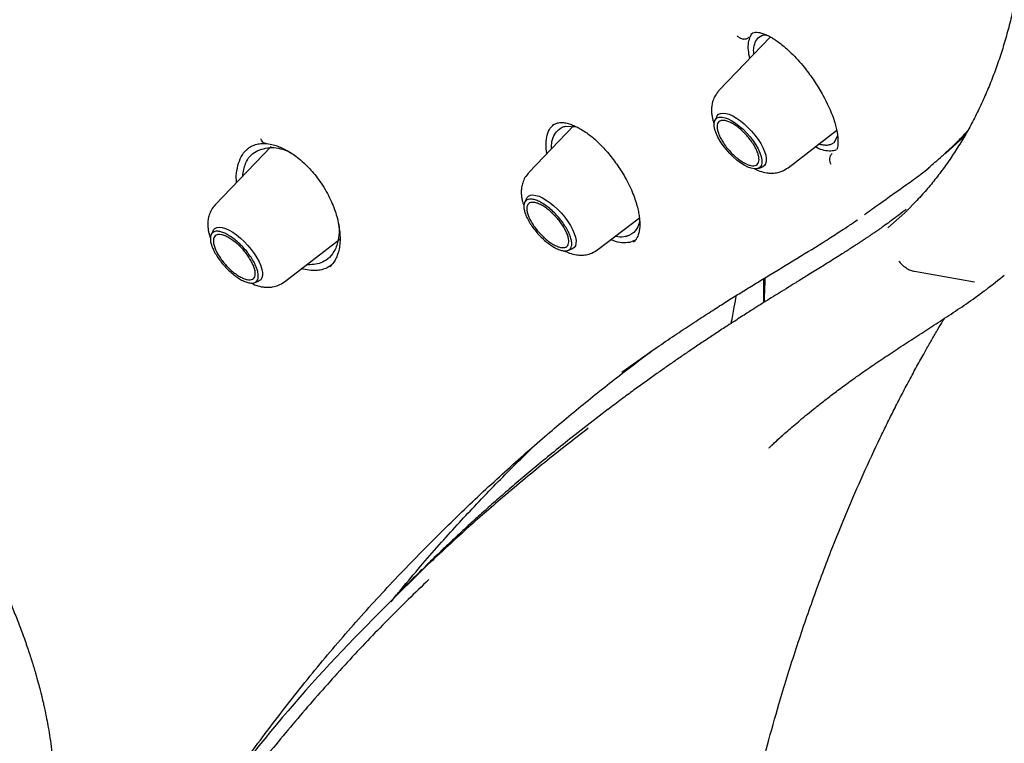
# Model space of a CAD drawing. Header units: millimetres. Extents: x 8 to 1762, y 12 to 2803.
# Tile 20 of 118: x 1530 to 1554, y 979 to 997. Entities that reach past the tile are written whole.
import ezdxf

# ---------------------------------------------------------------- set-up
doc = ezdxf.new("R2010")
doc.units = ezdxf.units.MM

msp = doc.modelspace()

# ---------------------------------------------------------------- linework, layer by layer
at = {"color": 7, "linetype": 'Continuous', "lineweight": 30}
for p, q in [((1547.646, 996.621), (1547.653, 996.63)), ((1548.102, 996.55), (1546.845, 995.236)), ((1547.74, 996.436), (1547.812, 996.534)), ((1546.793, 994.606), (1546.746, 994.51)), ((1543.3, 994.384), (1542.2, 993.234)), ((1542.781, 994.39), (1542.903, 994.449)), ((1543.101, 994.371), (1543.372, 994.351)), ((1548.533, 993.355), (1549.722, 994.269)), ((1549.744, 994.129), (1549.654, 993.965)), ((1552.374, 993.697), (1552.841, 994.124)), ((1535.911, 993.876), (1534.545, 992.447)), ((1535.312, 993.786), (1535.324, 993.796)), ((1535.749, 993.947), (1535.78, 993.946)), ((1549.654, 993.965), (1549.594, 993.926)), ((1547.801, 993.335), (1547.902, 993.371)), ((1542.148, 992.604), (1542.1, 992.507)), ((1543.887, 991.353), (1544.902, 992.133)), ((1534.493, 991.817), (1534.445, 991.721)), ((1536.233, 990.567), (1537.592, 991.611)), ((1544.813, 991.592), (1544.666, 991.531)), ((1543.155, 991.333), (1543.256, 991.369)), ((1544.776, 991.561), (1544.759, 991.543)), ((1536.889, 990.84), (1536.645, 990.884)), ((1536.812, 990.98), (1536.778, 990.985)), ((1537.344, 990.94), (1537.337, 990.933)), ((1551.619, 990.825), (1553.089, 990.566)), ((1535.5, 990.546), (1535.601, 990.583)), ((1544.144, 987.456), (1543.262, 986.773)), ((1548.066, 986.501), (1548.458, 986.868)), ((1542.046, 986.277), (1542.352, 986.575)), ((1539.725, 983.66), (1539.597, 983.537))]:
    msp.add_line(p, q, dxfattribs=at)
at = {"color": 7, "linetype": 'Continuous', "lineweight": 30, "flags": 128}
for points in [[(1547.463, 993.415), (1547.373, 993.473), (1547.281, 993.542), (1547.19, 993.622), (1547.102, 993.71), (1547.019, 993.805), (1546.943, 993.902), (1546.877, 994.002), (1546.821, 994.1), (1546.777, 994.195), (1546.747, 994.284), (1546.73, 994.364), (1546.727, 994.435), (1546.74, 994.494), (1546.766, 994.54), (1546.805, 994.571), (1546.857, 994.588), (1546.921, 994.588), (1546.994, 994.574), (1547.074, 994.544), (1547.161, 994.499), (1547.251, 994.441), (1547.343, 994.372), (1547.434, 994.292), (1547.522, 994.204), (1547.605, 994.109), (1547.681, 994.011), (1547.748, 993.912), (1547.803, 993.814), (1547.847, 993.719), (1547.878, 993.63), (1547.895, 993.55), (1547.897, 993.479), (1547.885, 993.42), (1547.859, 993.374), (1547.819, 993.343), (1547.767, 993.326), (1547.704, 993.326), (1547.631, 993.34), (1547.55, 993.37), (1547.463, 993.415)], [(1546.793, 994.606), (1546.803, 994.622), (1546.838, 994.66), (1546.887, 994.682), (1546.948, 994.69), (1547.018, 994.681), (1547.098, 994.658), (1547.184, 994.619), (1547.275, 994.566), (1547.369, 994.501), (1547.463, 994.425), (1547.555, 994.339), (1547.643, 994.246), (1547.726, 994.148), (1547.8, 994.046), (1547.865, 993.945), (1547.919, 993.845), (1547.96, 993.749), (1547.988, 993.66), (1548.001, 993.58), (1548.001, 993.509), (1547.986, 993.451), (1547.957, 993.407), (1547.914, 993.377), (1547.902, 993.371)], [(1542.148, 992.604), (1542.157, 992.62), (1542.193, 992.658), (1542.242, 992.68), (1542.302, 992.688), (1542.373, 992.679), (1542.452, 992.656), (1542.538, 992.617), (1542.629, 992.564), (1542.723, 992.499), (1542.817, 992.423), (1542.909, 992.337), (1542.998, 992.244), (1543.08, 992.146), (1543.155, 992.044), (1543.219, 991.943), (1543.273, 991.843), (1543.314, 991.747), (1543.342, 991.658), (1543.356, 991.578), (1543.355, 991.507), (1543.34, 991.449), (1543.311, 991.405), (1543.269, 991.375), (1543.256, 991.369)], [(1550.974, 991.886), (1551.382, 992.253), (1551.691, 992.566)], [(1534.493, 991.817), (1534.502, 991.834), (1534.538, 991.871), (1534.587, 991.894), (1534.647, 991.901), (1534.718, 991.893), (1534.797, 991.869), (1534.883, 991.83), (1534.974, 991.778), (1535.068, 991.713), (1535.162, 991.636), (1535.254, 991.55), (1535.343, 991.457), (1535.425, 991.359), (1535.5, 991.258), (1535.565, 991.156), (1535.618, 991.056), (1535.659, 990.961), (1535.687, 990.872), (1535.701, 990.791), (1535.7, 990.721), (1535.685, 990.663), (1535.656, 990.618), (1535.614, 990.588), (1535.601, 990.583)]]:
    msp.add_lwpolyline(points, dxfattribs=at)
at = {"color": 7, "linetype": 'Continuous', "lineweight": 30}
for points, knots in [([(1482.247, 1069.873), (1482.297, 1069.912), (1482.447, 1070.026), (1482.708, 1070.203), (1483.029, 1070.405), (1483.363, 1070.593), (1483.707, 1070.768), (1484.061, 1070.929), (1484.427, 1071.077), (1484.803, 1071.212), (1485.189, 1071.334), (1485.585, 1071.442), (1485.992, 1071.537), (1486.409, 1071.618), (1486.835, 1071.686), (1487.271, 1071.741), (1487.717, 1071.782), (1488.172, 1071.81), (1488.637, 1071.825), (1489.111, 1071.826), (1489.594, 1071.813), (1490.085, 1071.787), (1490.586, 1071.748), (1491.096, 1071.696), (1491.613, 1071.629), (1492.14, 1071.55), (1492.674, 1071.457), (1493.217, 1071.351), (1493.767, 1071.231), (1494.325, 1071.098), (1494.89, 1070.952), (1495.463, 1070.792), (1496.042, 1070.619), (1496.629, 1070.433), (1497.222, 1070.234), (1497.822, 1070.022), (1498.428, 1069.797), (1499.04, 1069.559), (1499.658, 1069.308), (1500.281, 1069.044), (1500.91, 1068.768), (1501.545, 1068.479), (1502.184, 1068.178), (1502.828, 1067.864), (1503.477, 1067.537), (1504.13, 1067.199), (1504.787, 1066.848), (1505.448, 1066.486), (1506.113, 1066.111), (1506.781, 1065.725), (1507.453, 1065.327), (1508.127, 1064.918), (1508.805, 1064.497), (1509.485, 1064.065), (1510.167, 1063.622), (1510.851, 1063.168), (1511.538, 1062.704), (1512.225, 1062.228), (1512.915, 1061.742), (1513.605, 1061.246), (1514.297, 1060.74), (1514.989, 1060.224), (1515.681, 1059.698), (1516.374, 1059.162), (1517.067, 1058.617), (1517.76, 1058.062), (1518.452, 1057.499), (1519.144, 1056.926), (1519.834, 1056.345), (1520.524, 1055.755), (1521.212, 1055.157), (1521.899, 1054.551), (1522.583, 1053.937), (1523.266, 1053.315), (1523.947, 1052.686), (1524.625, 1052.049), (1525.3, 1051.405), (1525.972, 1050.755), (1526.641, 1050.098), (1527.307, 1049.434), (1527.969, 1048.764), (1528.627, 1048.088), (1529.281, 1047.406), (1529.931, 1046.719), (1530.576, 1046.026), (1531.216, 1045.328), (1531.852, 1044.626), (1532.483, 1043.918), (1533.108, 1043.207), (1533.727, 1042.491), (1534.341, 1041.771), (1534.949, 1041.048), (1535.551, 1040.321), (1536.146, 1039.591), (1536.735, 1038.858), (1537.317, 1038.122), (1537.892, 1037.384), (1538.46, 1036.643), (1539.02, 1035.901), (1539.573, 1035.157), (1540.118, 1034.411), (1540.656, 1033.664), (1541.185, 1032.917), (1541.706, 1032.168), (1542.219, 1031.419), (1542.723, 1030.67), (1543.219, 1029.92), (1543.705, 1029.171), (1544.182, 1028.423), (1544.65, 1027.675), (1545.109, 1026.929), (1545.558, 1026.183), (1545.998, 1025.439), (1546.428, 1024.697), (1546.847, 1023.957), (1547.257, 1023.219), (1547.656, 1022.484), (1548.045, 1021.751), (1548.423, 1021.022), (1548.791, 1020.296), (1549.148, 1019.573), (1549.494, 1018.854), (1549.83, 1018.139), (1550.154, 1017.428), (1550.467, 1016.721), (1550.768, 1016.02), (1551.058, 1015.323), (1551.337, 1014.631), (1551.604, 1013.945), (1551.859, 1013.264), (1552.103, 1012.59), (1552.335, 1011.921), (1552.555, 1011.259), (1552.763, 1010.603), (1552.959, 1009.954), (1553.142, 1009.312), (1553.314, 1008.677), (1553.474, 1008.05), (1553.621, 1007.43), (1553.756, 1006.818), (1553.878, 1006.215), (1553.989, 1005.619), (1554.087, 1005.032), (1554.172, 1004.454), (1554.245, 1003.884), (1554.306, 1003.324), (1554.354, 1002.772), (1554.39, 1002.23), (1554.413, 1001.698), (1554.424, 1001.175), (1554.422, 1000.663), (1554.408, 1000.16), (1554.382, 999.668), (1554.343, 999.186), (1554.292, 998.715), (1554.229, 998.254), (1554.153, 997.804), (1554.065, 997.365), (1553.965, 996.937), (1553.853, 996.52), (1553.728, 996.115), (1553.592, 995.721), (1553.443, 995.338), (1553.282, 994.967), (1553.109, 994.608), (1552.924, 994.26), (1552.727, 993.925), (1552.518, 993.601), (1552.297, 993.289), (1552.064, 992.99), (1551.857, 992.745), (1551.725, 992.605), (1551.678, 992.555)], [0, 0, 0, 0, 0.003019, 0.009018, 0.015013, 0.021003, 0.026987, 0.032964, 0.038934, 0.044896, 0.05085, 0.056798, 0.062738, 0.068672, 0.074599, 0.080522, 0.086439, 0.092353, 0.098263, 0.10417, 0.110074, 0.115976, 0.121877, 0.127776, 0.133675, 0.139572, 0.14547, 0.151367, 0.157264, 0.163161, 0.169058, 0.174956, 0.180854, 0.186753, 0.192652, 0.198551, 0.204451, 0.210352, 0.216253, 0.222155, 0.228057, 0.23396, 0.239864, 0.245768, 0.251673, 0.257578, 0.263484, 0.269391, 0.275298, 0.281205, 0.287113, 0.293021, 0.29893, 0.304839, 0.310749, 0.316659, 0.322569, 0.32848, 0.334391, 0.340302, 0.346214, 0.352126, 0.358038, 0.363951, 0.369863, 0.375776, 0.381689, 0.387603, 0.393516, 0.39943, 0.405344, 0.411258, 0.417172, 0.423087, 0.429001, 0.434916, 0.44083, 0.446745, 0.45266, 0.458575, 0.46449, 0.470405, 0.47632, 0.482235, 0.488151, 0.494066, 0.499981, 0.505896, 0.511812, 0.517727, 0.523642, 0.529557, 0.535472, 0.541388, 0.547303, 0.553218, 0.559132, 0.565047, 0.570962, 0.576877, 0.582791, 0.588705, 0.59462, 0.600534, 0.606448, 0.612361, 0.618275, 0.624188, 0.630102, 0.636015, 0.641927, 0.64784, 0.653752, 0.659664, 0.665576, 0.671487, 0.677399, 0.683309, 0.68922, 0.69513, 0.70104, 0.706949, 0.712858, 0.718766, 0.724674, 0.730582, 0.736489, 0.742396, 0.748302, 0.754207, 0.760112, 0.766017, 0.77192, 0.777823, 0.783726, 0.789628, 0.795529, 0.80143, 0.80733, 0.81323, 0.819129, 0.825027, 0.830925, 0.836822, 0.842719, 0.848615, 0.854512, 0.860408, 0.866304, 0.872201, 0.878098, 0.883995, 0.889893, 0.895793, 0.901694, 0.907597, 0.913503, 0.919412, 0.925324, 0.93124, 0.937161, 0.943087, 0.949019, 0.954958, 0.960904, 0.966857, 0.972818, 0.978786, 0.984762, 0.990744, 0.996733, 1, 1, 1, 1]), ([(1547.613, 996.559), (1547.619, 996.572), (1547.632, 996.597), (1547.651, 996.625), (1547.665, 996.639), (1547.669, 996.643)], [0, 0, 0, 0, 0.407898, 0.815796, 1, 1, 1, 1]), ([(1547.626, 996.613), (1547.642, 996.626), (1547.671, 996.651), (1547.733, 996.664), (1547.803, 996.662), (1547.887, 996.644), (1547.982, 996.611), (1548.082, 996.563), (1548.176, 996.508), (1548.272, 996.443), (1548.38, 996.361), (1548.508, 996.253), (1548.654, 996.114), (1548.812, 995.945), (1548.96, 995.767), (1549.089, 995.596), (1549.198, 995.439), (1549.297, 995.281), (1549.397, 995.107), (1549.494, 994.919), (1549.581, 994.724), (1549.648, 994.545), (1549.695, 994.391), (1549.725, 994.263), (1549.739, 994.173), (1549.747, 994.105), (1549.751, 994.051), (1549.752, 993.987), (1549.75, 993.919), (1549.743, 993.851), (1549.729, 993.815), (1549.722, 993.796)], [0, 0, 0, 0, 0.04383, 0.084231, 0.121135, 0.15442, 0.193522, 0.22712, 0.255127, 0.281047, 0.311533, 0.346781, 0.386796, 0.431535, 0.478395, 0.512923, 0.54692, 0.580391, 0.613328, 0.656362, 0.698351, 0.738416, 0.774379, 0.806131, 0.833663, 0.846467, 0.864462, 0.888951, 0.919777, 0.956799, 1, 1, 1, 1]), ([(1547.598, 996.022), (1547.585, 996.092), (1547.559, 996.235), (1547.564, 996.419), (1547.596, 996.512), (1547.612, 996.559)], [0, 0, 0, 0, 0.321431, 0.659471, 1, 1, 1, 1]), ([(1547.699, 996.129), (1547.697, 996.148), (1547.689, 996.223), (1547.701, 996.329), (1547.727, 996.401), (1547.739, 996.436)], [0, 0, 0, 0, 0.146995, 0.588511, 1, 1, 1, 1]), ([(1547.812, 996.534), (1547.866, 996.571), (1547.922, 996.61), (1548.008, 996.596), (1548.011, 996.595)], [0, 0, 0, 0, 0.965909, 1, 1, 1, 1]), ([(1546.845, 995.235), (1546.812, 995.196), (1546.751, 995.122), (1546.698, 994.996), (1546.671, 994.881), (1546.662, 994.77), (1546.668, 994.669), (1546.684, 994.574), (1546.703, 994.495), (1546.72, 994.449), (1546.728, 994.428)], [0, 0, 0, 0, 0.177512, 0.334877, 0.471867, 0.589114, 0.718824, 0.827225, 0.918203, 1, 1, 1, 1]), ([(1542.903, 994.449), (1542.941, 994.454), (1543.01, 994.464), (1543.128, 994.444), (1543.239, 994.411), (1543.348, 994.365), (1543.463, 994.305), (1543.581, 994.231), (1543.7, 994.144), (1543.816, 994.047), (1543.939, 993.932), (1544.063, 993.802), (1544.183, 993.662), (1544.297, 993.515), (1544.403, 993.365), (1544.51, 993.197), (1544.614, 993.011), (1544.708, 992.814), (1544.781, 992.631), (1544.835, 992.466), (1544.872, 992.32), (1544.898, 992.185), (1544.912, 992.054), (1544.915, 991.927), (1544.904, 991.831), (1544.89, 991.761), (1544.874, 991.707), (1544.85, 991.65), (1544.815, 991.588), (1544.78, 991.555), (1544.761, 991.536)], [0, 0, 0, 0, 0.052548, 0.097817, 0.135538, 0.166792, 0.200269, 0.237562, 0.268028, 0.300712, 0.335728, 0.372213, 0.4083, 0.443874, 0.47889, 0.513321, 0.558294, 0.602078, 0.643121, 0.680759, 0.714985, 0.7465, 0.780956, 0.81936, 0.856355, 0.876657, 0.897398, 0.924678, 0.958894, 1, 1, 1, 1]), ([(1542.639, 993.693), (1542.631, 993.776), (1542.614, 993.945), (1542.648, 994.156), (1542.713, 994.321), (1542.786, 994.387), (1542.818, 994.416)], [0, 0, 0, 0, 0.2594978, 0.5279666, 0.7946386, 1, 1, 1, 1]), ([(1542.756, 993.815), (1542.758, 993.877), (1542.761, 994.015), (1542.825, 994.168), (1542.916, 994.28), (1543.01, 994.343), (1543.074, 994.362), (1543.101, 994.371)], [0, 0, 0, 0, 0.210068, 0.473955, 0.693742, 0.869149, 1, 1, 1, 1]), ([(1551.963, 993.355), (1552.016, 993.399), (1552.13, 993.493), (1552.308, 993.648), (1552.504, 993.829), (1552.687, 994.008), (1552.825, 994.149), (1552.891, 994.221), (1552.911, 994.243)], [0, 0, 0, 0, 0.157886, 0.339485, 0.54478, 0.773758, 0.932021, 1, 1, 1, 1]), ([(1535.779, 993.947), (1535.774, 993.947), (1535.756, 993.947), (1535.724, 993.962), (1535.684, 993.997), (1535.667, 994.036), (1535.659, 994.057)], [0, 0, 0, 0, 0.08779, 0.354067, 0.65818, 1, 1, 1, 1]), ([(1535.067, 992.993), (1535.064, 993.024), (1535.052, 993.151), (1535.08, 993.351), (1535.151, 993.577), (1535.241, 993.734), (1535.318, 993.795), (1535.341, 993.813)], [0, 0, 0, 0, 0.085785, 0.352239, 0.61957, 0.886813, 1, 1, 1, 1]), ([(1535.216, 993.149), (1535.233, 993.256), (1535.274, 993.518), (1535.526, 993.797), (1535.792, 993.833), (1535.926, 993.851)], [0, 0, 0, 0, 0.256249, 0.627043, 1, 1, 1, 1]), ([(1535.318, 993.801), (1535.343, 993.821), (1535.397, 993.865), (1535.499, 993.912), (1535.618, 993.945), (1535.71, 993.945), (1535.755, 993.945)], [0, 0, 0, 0, 0.210862, 0.46866, 0.744497, 1, 1, 1, 1]), ([(1535.77, 993.946), (1535.822, 993.941), (1535.919, 993.93), (1536.065, 993.886), (1536.208, 993.825), (1536.344, 993.751), (1536.486, 993.657), (1536.634, 993.542), (1536.78, 993.407), (1536.918, 993.259), (1537.045, 993.105), (1537.123, 992.99), (1537.164, 992.929)], [0, 0, 0, 0, 0.117397, 0.219434, 0.306881, 0.411216, 0.494341, 0.592544, 0.709041, 0.797184, 0.894009, 1, 1, 1, 1]), ([(1535.926, 993.851), (1536.069, 993.834), (1536.23, 993.816), (1536.396, 993.713), (1536.414, 993.702)], [0, 0, 0, 0, 0.8926727, 1, 1, 1, 1]), ([(1549.706, 993.788), (1549.665, 993.775), (1549.582, 993.749), (1549.421, 993.773), (1549.291, 993.812), (1549.212, 993.857), (1549.198, 993.866)], [0, 0, 0, 0, 0.312112, 0.621846, 0.931256, 1, 1, 1, 1]), ([(1549.594, 993.927), (1549.571, 993.918), (1549.524, 993.901), (1549.438, 993.899), (1549.359, 993.909), (1549.306, 993.928), (1549.287, 993.935)], [0, 0, 0, 0, 0.27678, 0.56013, 0.850131, 1, 1, 1, 1]), ([(1547.706, 993.331), (1547.751, 993.31), (1547.851, 993.264), (1547.989, 993.23), (1548.128, 993.219), (1548.255, 993.229), (1548.398, 993.267), (1548.486, 993.325), (1548.533, 993.355)], [0, 0, 0, 0, 0.166643, 0.375763, 0.498512, 0.642936, 0.810136, 1, 1, 1, 1]), ([(1551.428, 992.944), (1551.428, 992.944), (1551.486, 992.984), (1551.603, 993.069), (1551.783, 993.203), (1551.905, 993.298), (1551.968, 993.348)], [0, 0, 0, 0, 0.003262, 0.307187, 0.639427, 1, 1, 1, 1]), ([(1542.199, 993.233), (1542.167, 993.194), (1542.106, 993.12), (1542.052, 992.994), (1542.025, 992.879), (1542.017, 992.768), (1542.022, 992.667), (1542.038, 992.572), (1542.058, 992.491), (1542.076, 992.444), (1542.084, 992.421)], [0, 0, 0, 0, 0.176528, 0.33302, 0.46925, 0.585847, 0.714838, 0.822638, 0.913111, 1, 1, 1, 1]), ([(1537.165, 992.929), (1537.207, 992.86), (1537.288, 992.727), (1537.385, 992.527), (1537.459, 992.339), (1537.52, 992.15), (1537.563, 991.963), (1537.588, 991.784), (1537.597, 991.609), (1537.586, 991.445), (1537.563, 991.327), (1537.541, 991.253), (1537.524, 991.204), (1537.492, 991.131), (1537.437, 991.033), (1537.375, 990.97), (1537.34, 990.934)], [0, 0, 0, 0, 0.088657, 0.171232, 0.248071, 0.319333, 0.405766, 0.483225, 0.553555, 0.645953, 0.724943, 0.748834, 0.778734, 0.818889, 0.898139, 1, 1, 1, 1]), ([(1550.403, 992.211), (1550.523, 992.297), (1550.864, 992.542), (1551.205, 992.786), (1551.427, 992.945)], [0, 0, 0, 0, 0.351647, 1, 1, 1, 1]), ([(1534.545, 992.447), (1534.512, 992.407), (1534.451, 992.333), (1534.397, 992.208), (1534.37, 992.092), (1534.362, 991.981), (1534.367, 991.88), (1534.383, 991.786), (1534.403, 991.705), (1534.421, 991.658), (1534.429, 991.634)], [0, 0, 0, 0, 0.176528, 0.33302, 0.46925, 0.585847, 0.714838, 0.822638, 0.913111, 1, 1, 1, 1]), ([(1551.42, 992.34), (1551.409, 992.331), (1551.331, 992.269), (1551.196, 992.166), (1551.021, 992.036), (1550.874, 991.93), (1550.752, 991.844), (1550.654, 991.776), (1550.57, 991.719), (1550.5, 991.671), (1550.445, 991.634), (1550.4, 991.604), (1550.357, 991.576), (1550.307, 991.543), (1550.245, 991.502), (1550.168, 991.452), (1550.077, 991.393), (1549.97, 991.324), (1549.844, 991.244), (1549.697, 991.151), (1549.534, 991.048), (1549.367, 990.944), (1549.204, 990.843), (1549.01, 990.723), (1548.79, 990.588), (1548.549, 990.439), (1548.33, 990.304), (1548.133, 990.181), (1547.974, 990.082), (1547.848, 990.003), (1547.747, 989.939), (1547.641, 989.872), (1547.522, 989.796), (1547.383, 989.707), (1547.225, 989.605), (1547.024, 989.475), (1546.789, 989.321), (1546.527, 989.148), (1546.271, 988.977), (1546.021, 988.807), (1545.777, 988.64), (1545.537, 988.472), (1545.293, 988.3), (1545.035, 988.116), (1544.756, 987.913), (1544.455, 987.691), (1544.246, 987.534), (1544.139, 987.452)], [0, 0, 0, 0, 0.005276, 0.03521, 0.062006, 0.085646, 0.102924, 0.11799, 0.130839, 0.141462, 0.149855, 0.156013, 0.162091, 0.169134, 0.178273, 0.189512, 0.202861, 0.218324, 0.235906, 0.257705, 0.281965, 0.306193, 0.329388, 0.351543, 0.3885, 0.422094, 0.452302, 0.479142, 0.502818, 0.517108, 0.529956, 0.543425, 0.559382, 0.577828, 0.598764, 0.622194, 0.657352, 0.691831, 0.725221, 0.757519, 0.789349, 0.820037, 0.850535, 0.883666, 0.919619, 0.958396, 1, 1, 1, 1]), ([(1544.91, 992.051), (1544.891, 991.988), (1544.845, 991.837), (1544.72, 991.729), (1544.613, 991.686), (1544.58, 991.676), (1544.569, 991.673), (1544.565, 991.672)], [0, 0, 0, 0, 0.33863, 0.809177, 0.939658, 0.978593, 1, 1, 1, 1]), ([(1544.805, 988.596), (1544.862, 988.637), (1545.076, 988.789), (1545.433, 989.035), (1545.867, 989.329), (1546.27, 989.596), (1546.641, 989.837), (1546.982, 990.054), (1547.3, 990.253), (1547.605, 990.441), (1548.059, 990.719), (1548.662, 991.085), (1549.21, 991.417), (1549.562, 991.641), (1549.728, 991.748), (1549.877, 991.845), (1550.009, 991.932), (1550.122, 992.009), (1550.196, 992.061), (1550.229, 992.084)], [0, 0, 0, 0, 0.0293134, 0.1099569, 0.1859409, 0.2572738, 0.3239569, 0.3849228, 0.441413, 0.4961342, 0.551258, 0.6934418, 0.838517, 0.8758063, 0.9090448, 0.9380793, 0.9629094, 0.9835428, 1, 1, 1, 1]), ([(1550.15, 992.028), (1550.169, 992.041), (1550.194, 992.059), (1550.218, 992.076), (1550.224, 992.081)], [0, 0, 0, 0, 0.761613, 1, 1, 1, 1]), ([(1537.549, 992.008), (1537.555, 991.977), (1537.582, 991.845), (1537.56, 991.619), (1537.489, 991.357), (1537.346, 991.162), (1537.136, 991.008), (1536.936, 990.991), (1536.812, 990.98)], [0, 0, 0, 0, 0.049057, 0.213257, 0.409427, 0.586911, 0.744479, 1, 1, 1, 1]), ([(1544.666, 991.531), (1544.604, 991.525), (1544.481, 991.513), (1544.32, 991.544), (1544.224, 991.589), (1544.205, 991.597)], [0, 0, 0, 0, 0.449315, 0.894876, 1, 1, 1, 1]), ([(1544.565, 991.672), (1544.506, 991.662), (1544.429, 991.649), (1544.336, 991.675), (1544.314, 991.681)], [0, 0, 0, 0, 0.766347, 1, 1, 1, 1]), ([(1543.068, 991.326), (1543.11, 991.306), (1543.208, 991.261), (1543.344, 991.228), (1543.482, 991.217), (1543.61, 991.227), (1543.753, 991.265), (1543.841, 991.323), (1543.888, 991.353)], [0, 0, 0, 0, 0.158826, 0.369908, 0.493808, 0.639587, 0.808355, 1, 1, 1, 1]), ([(1522.183, 991.194), (1522.275, 991.14), (1522.45, 991.038), (1522.698, 990.882), (1522.918, 990.739), (1523.126, 990.598), (1523.312, 990.467), (1523.471, 990.353), (1523.58, 990.272), (1523.652, 990.219), (1523.708, 990.177), (1523.767, 990.131), (1523.841, 990.075), (1523.929, 990.006), (1524.032, 989.925), (1524.149, 989.83), (1524.311, 989.698), (1524.522, 989.521), (1524.779, 989.296), (1525.045, 989.054), (1525.4, 988.719), (1525.837, 988.283), (1526.346, 987.734), (1526.835, 987.163), (1527.303, 986.573), (1527.747, 985.965), (1528.168, 985.337), (1528.563, 984.69), (1528.93, 984.027), (1529.211, 983.465), (1529.42, 983.01), (1529.569, 982.667), (1529.709, 982.322), (1529.84, 981.975), (1529.96, 981.637), (1530.065, 981.315), (1530.152, 981.029), (1530.219, 980.79), (1530.261, 980.63), (1530.285, 980.533), (1530.298, 980.483), (1530.308, 980.442), (1530.32, 980.392), (1530.338, 980.318), (1530.363, 980.208), (1530.395, 980.063), (1530.431, 979.882), (1530.472, 979.667), (1530.513, 979.418), (1530.552, 979.135), (1530.587, 978.82), (1530.614, 978.474), (1530.628, 978.099), (1530.625, 977.695), (1530.606, 977.301), (1530.574, 977.047), (1530.56, 976.933)], [0, 0, 0, 0, 0.020951, 0.039681, 0.056207, 0.070541, 0.086258, 0.098108, 0.106098, 0.11079, 0.114124, 0.118546, 0.124054, 0.130648, 0.138327, 0.147091, 0.156938, 0.174599, 0.194653, 0.215049, 0.23538, 0.276256, 0.316893, 0.357304, 0.397507, 0.437519, 0.477591, 0.518068, 0.558779, 0.599684, 0.620221, 0.640814, 0.661468, 0.682185, 0.702958, 0.722108, 0.74012, 0.754506, 0.765263, 0.769075, 0.77208, 0.774281, 0.776557, 0.781197, 0.787874, 0.796768, 0.807871, 0.821177, 0.836681, 0.854381, 0.874278, 0.896383, 0.920713, 0.947298, 0.97618, 1, 1, 1, 1]), ([(1537.377, 990.976), (1537.353, 990.958), (1537.294, 990.915), (1537.181, 990.87), (1537.043, 990.839), (1536.94, 990.84), (1536.889, 990.84)], [0, 0, 0, 0, 0.179395, 0.451763, 0.72501, 1, 1, 1, 1]), ([(1551.242, 991.075), (1551.262, 991.048), (1551.309, 990.985), (1551.408, 990.912), (1551.513, 990.849), (1551.587, 990.832), (1551.618, 990.825)], [0, 0, 0, 0, 0.213872, 0.500012, 0.786141, 1, 1, 1, 1]), ([(1547.945, 990.064), (1547.945, 990.107), (1547.943, 990.303), (1547.943, 990.497), (1547.943, 990.648)], [0, 0, 0, 0, 0.221127, 1, 1, 1, 1]), ([(1547.969, 990.664), (1547.967, 990.593), (1547.96, 990.394), (1547.951, 990.193), (1547.945, 990.064)], [0, 0, 0, 0, 0.356706, 1, 1, 1, 1]), ([(1548.065, 986.509), (1548.067, 986.512), (1548.079, 986.522), (1548.112, 986.553), (1548.17, 986.608), (1548.256, 986.686), (1548.365, 986.785), (1548.492, 986.898), (1548.634, 987.022), (1548.791, 987.157), (1548.968, 987.304), (1549.164, 987.464), (1549.38, 987.635), (1549.626, 987.825), (1549.904, 988.033), (1550.216, 988.259), (1550.552, 988.494), (1550.914, 988.738), (1551.298, 988.991), (1551.696, 989.249), (1552.104, 989.512), (1552.521, 989.784), (1552.949, 990.073), (1553.387, 990.384), (1553.669, 990.613), (1553.814, 990.73)], [0, 0, 0, 0, 0.001603, 0.007246, 0.019027, 0.034791, 0.054539, 0.07827, 0.102709, 0.130296, 0.161031, 0.194915, 0.231948, 0.27213, 0.320874, 0.373567, 0.430207, 0.490793, 0.555329, 0.623821, 0.69202, 0.763734, 0.838968, 0.917721, 1, 1, 1, 1]), ([(1535.413, 990.539), (1535.455, 990.52), (1535.553, 990.474), (1535.689, 990.442), (1535.828, 990.43), (1535.955, 990.44), (1536.098, 990.479), (1536.186, 990.536), (1536.233, 990.567)], [0, 0, 0, 0, 0.158826, 0.369908, 0.493808, 0.639587, 0.808355, 1, 1, 1, 1]), ([(1547.147, 989.555), (1547.171, 989.686), (1547.214, 989.915), (1547.257, 990.14), (1547.275, 990.237)], [0, 0, 0, 0, 0.569874, 1, 1, 1, 1]), ([(1545.916, 961.338), (1545.922, 961.536), (1545.932, 961.917), (1545.948, 962.463), (1545.963, 962.959), (1545.977, 963.407), (1545.99, 963.803), (1546.003, 964.148), (1546.014, 964.446), (1546.024, 964.703), (1546.033, 964.925), (1546.041, 965.114), (1546.049, 965.284), (1546.057, 965.457), (1546.066, 965.657), (1546.078, 965.896), (1546.092, 966.163), (1546.108, 966.463), (1546.126, 966.787), (1546.147, 967.13), (1546.17, 967.479), (1546.194, 967.826), (1546.218, 968.158), (1546.24, 968.455), (1546.261, 968.712), (1546.279, 968.931), (1546.297, 969.135), (1546.316, 969.347), (1546.338, 969.59), (1546.365, 969.87), (1546.396, 970.183), (1546.431, 970.515), (1546.468, 970.853), (1546.506, 971.189), (1546.545, 971.516), (1546.585, 971.834), (1546.624, 972.136), (1546.662, 972.414), (1546.695, 972.654), (1546.722, 972.844), (1546.745, 972.999), (1546.766, 973.144), (1546.791, 973.309), (1546.821, 973.502), (1546.855, 973.719), (1546.94, 974.246), (1547.083, 975.068), (1547.295, 976.16), (1547.523, 977.22), (1547.768, 978.251), (1548.029, 979.262), (1548.338, 980.359), (1548.701, 981.536), (1549.125, 982.781), (1549.548, 983.915), (1549.964, 984.942), (1550.367, 985.869), (1550.699, 986.584), (1550.953, 987.107), (1551.126, 987.454), (1551.305, 987.803), (1551.491, 988.155), (1551.679, 988.505), (1551.856, 988.823), (1552.015, 989.102), (1552.151, 989.337), (1552.262, 989.526), (1552.328, 989.635), (1552.352, 989.675)], [0, 0, 0, 0, 0.017832, 0.034202, 0.049117, 0.062577, 0.07458, 0.084944, 0.093893, 0.10163, 0.108354, 0.114166, 0.118921, 0.12389, 0.130044, 0.137388, 0.145868, 0.154717, 0.165212, 0.175895, 0.186768, 0.197833, 0.208512, 0.218057, 0.226006, 0.232928, 0.238974, 0.245605, 0.25318, 0.262256, 0.272412, 0.283293, 0.294154, 0.304971, 0.315744, 0.32586, 0.335931, 0.345186, 0.353051, 0.359517, 0.363842, 0.368347, 0.373767, 0.380106, 0.387371, 0.395321, 0.432309, 0.469343, 0.505359, 0.540842, 0.576326, 0.611815, 0.65829, 0.704768, 0.751254, 0.788909, 0.826564, 0.86423, 0.879035, 0.89417, 0.90979, 0.925893, 0.942477, 0.958703, 0.97143, 0.98306, 0.993694, 1, 1, 1, 1]), ([(1534.468, 977.744), (1534.78, 978.184), (1535.406, 979.065), (1536.366, 980.328), (1537.348, 981.542), (1538.36, 982.693), (1539.391, 983.788), (1540.434, 984.829), (1541.485, 985.815), (1542.5, 986.715), (1543.475, 987.534), (1544.356, 988.24), (1544.917, 988.662), (1545.172, 988.853)], [0, 0, 0, 0, 0.094899, 0.189834, 0.284774, 0.379708, 0.474627, 0.569529, 0.664416, 0.759287, 0.844281, 0.929263, 1, 1, 1, 1]), ([(1544.473, 988.36), (1544.586, 988.441), (1544.701, 988.525), (1544.815, 988.604), (1544.818, 988.606)], [0, 0, 0, 0, 0.9789008, 1, 1, 1, 1]), ([(1543.262, 986.773), (1543.114, 986.655), (1542.828, 986.428), (1542.408, 986.083), (1542.013, 985.752), (1541.644, 985.436), (1541.302, 985.135), (1540.986, 984.853), (1540.698, 984.59), (1540.436, 984.347), (1540.202, 984.126), (1539.995, 983.928), (1539.815, 983.754), (1539.703, 983.643), (1539.652, 983.593)], [0, 0, 0, 0, 0.125103, 0.242639, 0.352601, 0.454982, 0.549772, 0.63696, 0.716536, 0.788492, 0.85282, 0.909516, 0.958576, 1, 1, 1, 1]), ([(1543.654, 986.99), (1543.298, 986.714), (1542.586, 986.163), (1541.865, 985.554), (1541.504, 985.25)], [0, 0, 0, 0, 0.499956, 1, 1, 1, 1]), ([(1538.841, 982.751), (1538.923, 982.852), (1539.16, 983.148), (1539.552, 983.612), (1540.009, 984.138), (1540.447, 984.624), (1540.89, 985.101), (1541.334, 985.564), (1541.729, 985.966), (1541.966, 986.2), (1542.056, 986.288)], [0, 0, 0, 0, 0.078457, 0.228626, 0.371838, 0.508101, 0.637444, 0.782394, 0.917518, 1, 1, 1, 1]), ([(1541.504, 985.25), (1541.209, 984.994), (1540.62, 984.483), (1540.032, 983.935), (1539.739, 983.661)], [0, 0, 0, 0, 0.5005271, 1, 1, 1, 1]), ([(1539.739, 983.661), (1538.936, 982.872), (1537.33, 981.294), (1535.178, 978.766), (1533.901, 976.937), (1533.334, 976.125)], [0, 0, 0, 0, 0.357487, 0.714718, 1, 1, 1, 1]), ([(1539.595, 983.539), (1539.482, 983.427), (1539.254, 983.2), (1539.023, 982.972), (1538.907, 982.856)], [0, 0, 0, 0, 0.496533, 1, 1, 1, 1]), ([(1539.76, 983.296), (1539.424, 982.971), (1538.754, 982.321), (1537.768, 981.28), (1536.797, 980.192), (1535.829, 979.035), (1534.867, 977.807), (1533.91, 976.512), (1533.294, 975.605), (1532.985, 975.152)], [0, 0, 0, 0, 0.14017, 0.28016, 0.420044, 0.559897, 0.706452, 0.853128, 1, 1, 1, 1])]:
    msp.add_open_spline(points, degree=3, knots=knots, dxfattribs=at)
for points in [[(1547.292, 996.576), (1547.302, 996.566), (1547.32, 996.546), (1547.356, 996.523), (1547.395, 996.506), (1547.436, 996.498), (1547.477, 996.497), (1547.517, 996.504), (1547.553, 996.519), (1547.573, 996.535), (1547.583, 996.543)], [(1547.444, 993.483), (1547.412, 993.503), (1547.346, 993.544), (1547.244, 993.626), (1547.146, 993.72), (1547.054, 993.823), (1546.972, 993.931), (1546.903, 994.04), (1546.85, 994.146), (1546.814, 994.245), (1546.798, 994.332), (1546.801, 994.405), (1546.824, 994.461), (1546.866, 994.498), (1546.925, 994.514), (1546.999, 994.508), (1547.084, 994.481), (1547.179, 994.434), (1547.279, 994.369), (1547.38, 994.288), (1547.478, 994.194), (1547.57, 994.091), (1547.652, 993.983), (1547.722, 993.874), (1547.775, 993.768), (1547.81, 993.669), (1547.827, 993.582), (1547.823, 993.509), (1547.8, 993.453), (1547.759, 993.416), (1547.7, 993.4), (1547.626, 993.406), (1547.54, 993.432), (1547.476, 993.466), (1547.444, 993.483)], [(1549.606, 993.698), (1549.591, 993.681), (1549.561, 993.648), (1549.543, 993.579), (1549.547, 993.506), (1549.569, 993.463), (1549.58, 993.441)], [(1543.232, 991.628), (1543.24, 991.594), (1543.256, 991.526), (1543.251, 991.443), (1543.225, 991.379), (1543.177, 991.337), (1543.109, 991.319), (1543.025, 991.325), (1542.927, 991.356), (1542.819, 991.409), (1542.705, 991.484), (1542.589, 991.577), (1542.477, 991.684), (1542.372, 991.802), (1542.278, 991.925), (1542.199, 992.05), (1542.138, 992.171), (1542.097, 992.284), (1542.079, 992.384), (1542.082, 992.467), (1542.109, 992.531), (1542.156, 992.573), (1542.224, 992.591), (1542.308, 992.585), (1542.406, 992.554), (1542.514, 992.501), (1542.628, 992.426), (1542.744, 992.333), (1542.856, 992.226), (1542.962, 992.108), (1543.056, 991.985), (1543.134, 991.86), (1543.196, 991.739), (1543.22, 991.665), (1543.232, 991.628)], [(1542.799, 991.481), (1542.766, 991.501), (1542.7, 991.542), (1542.599, 991.624), (1542.501, 991.718), (1542.408, 991.821), (1542.326, 991.929), (1542.257, 992.038), (1542.204, 992.144), (1542.168, 992.243), (1542.152, 992.33), (1542.155, 992.403), (1542.178, 992.459), (1542.22, 992.496), (1542.279, 992.512), (1542.353, 992.506), (1542.439, 992.479), (1542.533, 992.433), (1542.633, 992.367), (1542.734, 992.286), (1542.833, 992.192), (1542.925, 992.089), (1543.007, 991.981), (1543.076, 991.872), (1543.129, 991.766), (1543.165, 991.667), (1543.181, 991.58), (1543.178, 991.507), (1543.155, 991.451), (1543.113, 991.414), (1543.054, 991.398), (1542.98, 991.404), (1542.895, 991.43), (1542.831, 991.464), (1542.799, 991.481)], [(1535.577, 990.842), (1535.585, 990.808), (1535.601, 990.739), (1535.596, 990.656), (1535.57, 990.592), (1535.522, 990.55), (1535.455, 990.532), (1535.37, 990.539), (1535.272, 990.569), (1535.164, 990.623), (1535.05, 990.697), (1534.934, 990.79), (1534.822, 990.897), (1534.717, 991.015), (1534.623, 991.139), (1534.544, 991.263), (1534.483, 991.384), (1534.442, 991.497), (1534.424, 991.597), (1534.428, 991.681), (1534.454, 991.745), (1534.502, 991.787), (1534.569, 991.805), (1534.653, 991.798), (1534.751, 991.768), (1534.86, 991.714), (1534.974, 991.64), (1535.089, 991.547), (1535.202, 991.44), (1535.307, 991.322), (1535.401, 991.198), (1535.479, 991.074), (1535.541, 990.952), (1535.565, 990.879), (1535.577, 990.842)], [(1535.144, 990.694), (1535.111, 990.714), (1535.045, 990.755), (1534.944, 990.838), (1534.846, 990.931), (1534.754, 991.034), (1534.672, 991.142), (1534.602, 991.251), (1534.549, 991.357), (1534.514, 991.456), (1534.497, 991.544), (1534.501, 991.617), (1534.524, 991.673), (1534.565, 991.709), (1534.624, 991.725), (1534.698, 991.72), (1534.784, 991.693), (1534.879, 991.646), (1534.978, 991.581), (1535.079, 991.5), (1535.178, 991.406), (1535.27, 991.303), (1535.352, 991.195), (1535.421, 991.085), (1535.474, 990.98), (1535.51, 990.881), (1535.526, 990.793), (1535.523, 990.72), (1535.5, 990.664), (1535.458, 990.627), (1535.399, 990.612), (1535.325, 990.617), (1535.24, 990.643), (1535.176, 990.677), (1535.144, 990.694)]]:
    msp.add_open_spline(points, degree=3, dxfattribs=at)

doc.saveas('drawing.dxf')
